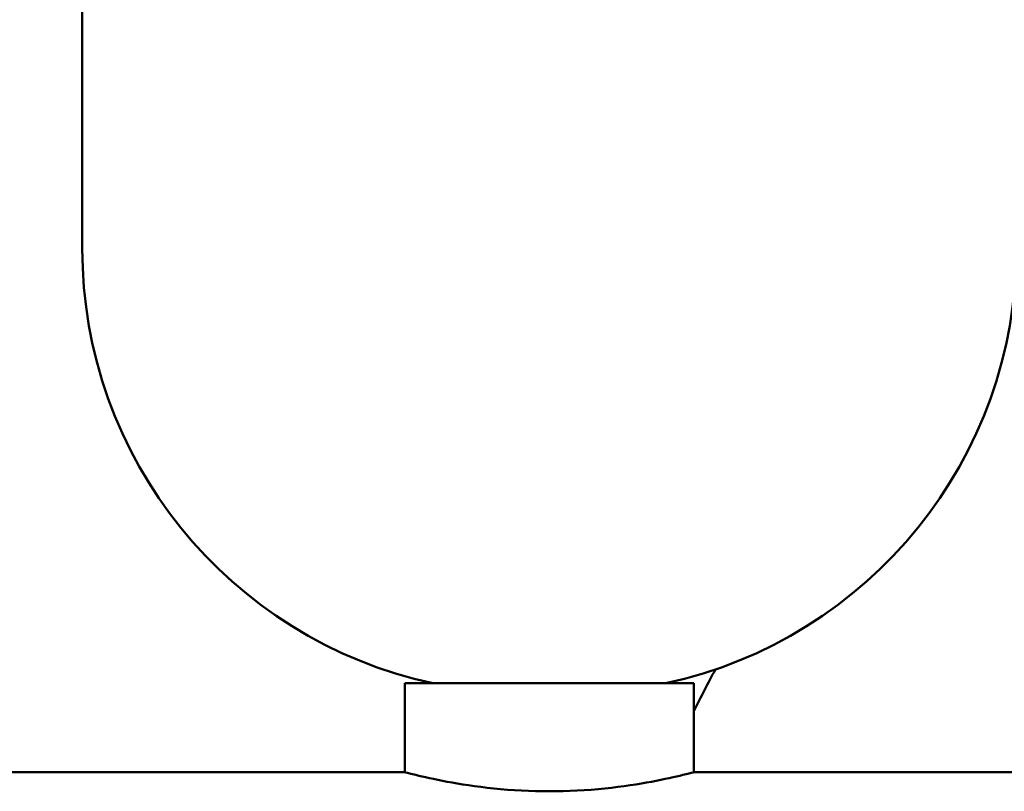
# Model space of a CAD drawing. Header units: millimetres. Extents: x 172 to 1631, y 500 to 2693.
# Tile 170 of 218: x 785 to 830, y 683 to 718. Entities that reach past the tile are written whole.
import ezdxf

# ---------------------------------------------------------------- set-up
doc = ezdxf.new("R2010")
doc.units = ezdxf.units.MM
doc.header["$LTSCALE"] = 10
doc.layers.add('Widoczne (ISO)', color=7, linetype='Continuous', lineweight=50)

msp = doc.modelspace()

# ---------------------------------------------------------------- linework, layer by layer
at = {"layer": 'Widoczne (ISO)'}
for p, q in [((788.234, 707.699), (788.234, 721.862)), ((815.734, 688.149), (802.734, 688.149)), ((802.734, 684.15), (802.734, 688.149)), ((815.734, 684.15), (815.734, 688.149)), ((802.734, 684.15), (690.734, 684.15)), ((927.734, 684.15), (815.734, 684.15))]:
    msp.add_line(p, q, dxfattribs=at)
for centre, radius, start, end in [((808.234, 707.699), 20, 180, 257.8228), ((810.234, 707.699), 20, 282.1772, 0), ((871.734, 659.15), 62.5, 151.70852, 153.63717), ((871.734, 659.15), 62.5, 151.70852, 153.63717), ((871.734, 659.15), 62.5, 151.70852, 153.63717)]:
    msp.add_arc(centre, radius, start, end, dxfattribs=at)
for points, knots in [([(802.734, 684.15), (802.734, 684.15), (802.899, 684.106), (803.563, 683.946), (804.063, 683.832), (805.213, 683.617), (805.941, 683.501), (807.542, 683.337), (808.414, 683.29), (809.234, 683.29)], [0.9842774, 0.9842774, 0.9842774, 0.9842774, 1.2303265, 1.2303265, 1.4763756, 1.4763756, 1.7224652, 1.7224652, 1.9685548, 1.9685548, 1.9685548, 1.9685548]), ([(809.234, 683.29), (810.055, 683.29), (810.927, 683.337), (812.527, 683.501), (813.255, 683.617), (814.405, 683.832), (814.905, 683.946), (815.57, 684.106), (815.734, 684.15), (815.734, 684.15)], [1.9685548, 1.9685548, 1.9685548, 1.9685548, 2.2146444, 2.2146444, 2.460734, 2.460734, 2.7067831, 2.7067831, 2.9528322, 2.9528322, 2.9528322, 2.9528322])]:
    msp.add_open_spline(points, degree=3, knots=knots, dxfattribs=at)

doc.saveas('drawing.dxf')
